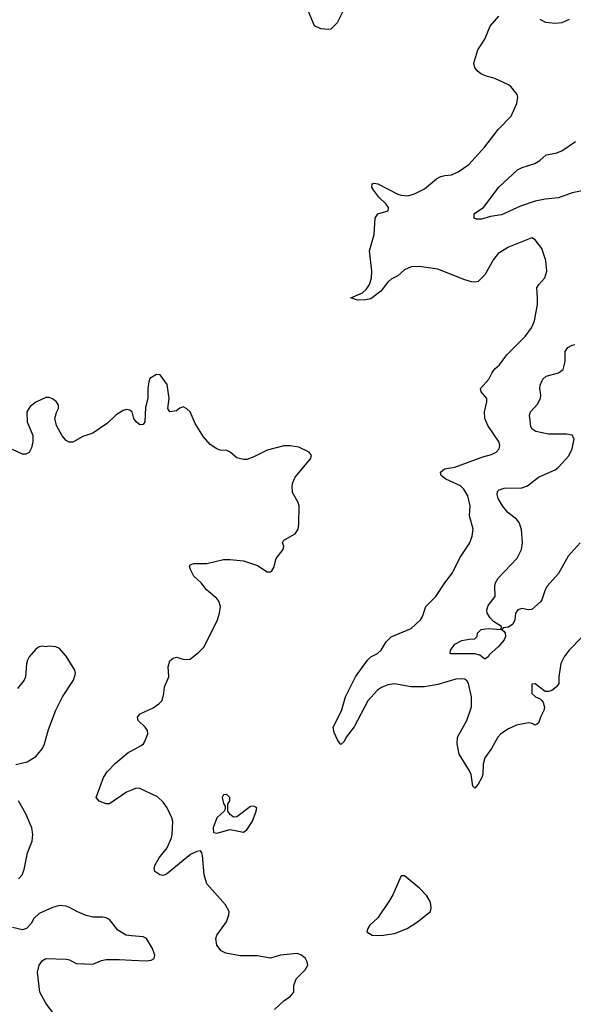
# Model space of a CAD drawing. Header units: inches. Extents: x 2134017 to 2292458, y 756222 to 916513.
# Tile 23 of 256: x 2209333 to 2212638, y 785957 to 791829. Entities that reach past the tile are written whole.
import ezdxf

# ---------------------------------------------------------------- set-up
doc = ezdxf.new("R2010")
doc.units = ezdxf.units.IN
doc.header["$MEASUREMENT"] = 0
for name, color, linetype in [('C2708', 7, 'Continuous'), ('C2718', 7, 'Continuous'), ('C2719', 7, 'Continuous')]:
    doc.layers.add(name, color=color, linetype=linetype)

msp = doc.modelspace()

# ---------------------------------------------------------------- linework, layer by layer
at = {"layer": 'C2708', "color": 5}
for points, elevation in [([(2210000, 789493.2), (2209990, 789501.2), (2209970, 789505.2), (2209950, 789499), (2209910, 789472.3), (2209857.3, 789422.7), (2209770, 789363.6), (2209710, 789342.9), (2209650, 789309.4), (2209629.5, 789309.5), (2209610, 789319), (2209587.2, 789347.2), (2209552.7, 789410), (2209544, 789450), (2209552.9, 789487.1), (2209564, 789510), (2209564, 789530), (2209554, 789550), (2209530, 789568.7), (2209510, 789575.3), (2209490, 789575.3), (2209430, 789549), (2209396.8, 789523.2), (2209376, 789490), (2209378.8, 789430), (2209411.3, 789350), (2209410.9, 789310.9), (2209404.5, 789275.5), (2209390, 789248.7), (2209370, 789237.2), (2209350, 789237.2), (2209290, 789265.2)], 320), ([(2209310, 787386.8), (2209377.5, 787402.5), (2209430, 787434.8), (2209470, 787482.8), (2209482, 787510), (2209504.4, 787595.6), (2209550, 787711), (2209589.7, 787790.3), (2209655.1, 787890), (2209666, 787930), (2209662.7, 787950), (2209610, 788034), (2209570, 788079), (2209550, 788089), (2209510, 788094), (2209490, 788088.7), (2209470, 788094), (2209450, 788088.7), (2209430, 788075.3), (2209390, 788029), (2209379.1, 788010), (2209373, 787987), (2209367.7, 787910), (2209360.7, 787890), (2209319.5, 787840.5)], 340), ([(2210000, 787234.9), (2209970, 787222.7), (2209870, 787152), (2209850, 787152), (2209808.3, 787168.3), (2209789.7, 787189.7), (2209833.1, 787310), (2209855.4, 787344.6), (2209904.4, 787395.6), (2209980.6, 787459.4), (2210000, 787469.7)], 320), ([(2209326, 786706), (2209347.3, 786730), (2209359.3, 786760.7), (2209380, 786860), (2209408.2, 786930), (2209412.6, 786970), (2209406.6, 787010), (2209370, 787092.7), (2209327, 787170)], 340), ([(2210000, 786366.4), (2209969.6, 786369.6), (2209919.6, 786399.6), (2209870, 786462.7), (2209850, 786472.3), (2209830, 786478), (2209770, 786478), (2209730, 786487), (2209674, 786510), (2209630, 786535.1), (2209610, 786542.4), (2209570, 786546), (2209530, 786534.3), (2209450, 786498), (2209418.4, 786470), (2209400.9, 786439.1), (2209374.8, 786410), (2209350, 786400.9), (2209290, 786415.6)], 340), ([(2209529.4, 785910), (2209490, 785964), (2209453.2, 786030), (2209439.3, 786150), (2209449.3, 786190.7), (2209470, 786218), (2209490, 786230.8), (2209610, 786226.8), (2209630, 786222.8), (2209670, 786201), (2209770, 786196), (2209820.7, 786219.3), (2209850, 786224.9), (2209930, 786225.5), (2210000, 786221.5)], 340)]:
    msp.add_lwpolyline(points, dxfattribs=dict(at, elevation=elevation))
at = {"layer": 'C2718', "color": 5}
for points, elevation in [([(2212691.3, 788148.7), (2212610, 788066.9), (2212583.5, 788030), (2212563.9, 787990), (2212550.5, 787910.5), (2212550.8, 787870), (2212538, 787850), (2212510, 787829), (2212490, 787822), (2212470, 787822), (2212410, 787868.7), (2212390, 787866), (2212390.8, 787810), (2212411, 787790), (2212438.9, 787778.9), (2212448.9, 787768.9), (2212457.4, 787757.4), (2212464.9, 787730), (2212462.3, 787710), (2212442, 787670), (2212430, 787634), (2212410, 787622), (2212391.6, 787631.6), (2212370, 787635.6), (2212298, 787622), (2212250, 787601), (2212204.9, 787570), (2212187.1, 787550), (2212150, 787482), (2212110, 787426.6), (2212099.1, 787390), (2212097.8, 787330), (2212092.2, 787310), (2212070, 787269.6), (2212050, 787246), (2212038.6, 787258.6), (2212027.3, 787327.3), (2212018.2, 787350), (2211956.3, 787450), (2211943.5, 787510), (2211947.1, 787550), (2212002.8, 787650), (2212030, 787731.3), (2212030.6, 787790), (2212012, 787870), (2212004, 787884), (2211990, 787895.6), (2211970, 787899.3), (2211936, 787896), (2211830, 787864.3), (2211750, 787849.9), (2211670, 787850.8), (2211570, 787868.1), (2211530, 787862.2), (2211493.2, 787846.8), (2211469.2, 787830), (2211412, 787768), (2211330, 787611.2), (2211282, 787550), (2211270, 787525.2), (2211250, 787506.6), (2211246.6, 787510), (2211230, 787534), (2211210, 787577.6), (2211205.3, 787610), (2211253.2, 787706.8), (2211277.2, 787790), (2211337.7, 787910), (2211410, 788009.4), (2211430, 788029.4), (2211468.2, 788050), (2211491.1, 788068.9), (2211521.1, 788118.9), (2211550, 788148.4), (2211670, 788198.2), (2211725.1, 788250), (2211736.8, 788270), (2211756.9, 788330), (2211818, 788390), (2211870, 788470.6), (2211917, 788530), (2211959.8, 788620.2), (2212019.7, 788710), (2212033.6, 788750), (2212039.5, 788790), (2212018.9, 788870), (2212022, 788930), (2212008.7, 788990), (2211985, 789030), (2211964.8, 789050), (2211876.8, 789090), (2211849.7, 789110), (2211845.7, 789130), (2211869.6, 789150), (2211930, 789160.9), (2212097.3, 789222.7), (2212150, 789236.9), (2212176.9, 789250), (2212195.3, 789270), (2212199.3, 789290), (2212195.8, 789310), (2212127.3, 789410), (2212109.8, 789450), (2212106.9, 789490), (2212122, 789550), (2212122.4, 789570), (2212088.2, 789610), (2212084.4, 789630), (2212134.1, 789685.9), (2212153.9, 789726.1), (2212170, 789747.4), (2212197.7, 789770), (2212240.5, 789830), (2212350, 789940.5), (2212388.8, 789991.2), (2212392.4, 790000)], 280), ([(2212679.3, 788710), (2212607.9, 788630), (2212550, 788527.3), (2212481.3, 788450), (2212468.7, 788430), (2212450.3, 788369.7), (2212442, 788358), (2212390, 788311.6), (2212370, 788309.4), (2212330, 788316.9), (2212306, 788310), (2212292.2, 788290), (2212288.8, 788250), (2212275.9, 788224.1), (2212250, 788206.6), (2212218, 788202), (2212211.3, 788190), (2212223.4, 788183.4), (2212230.5, 788170.5), (2212232.4, 788150), (2212224.2, 788130), (2212188.5, 788090), (2212136.9, 788043.1), (2212130, 788029), (2212110, 788016), (2212079.8, 788039.8), (2212050, 788047.6), (2211906.6, 788046.6), (2211902, 788050), (2211905.2, 788070), (2211930, 788106), (2211972.3, 788127.7), (2212015.5, 788135.5), (2212050, 788136), (2212064, 788150), (2212066, 788170), (2212088.3, 788191.7), (2212130, 788198.4), (2212208, 788192), (2212209, 788210), (2212161.1, 788241.1), (2212141.3, 788261.3), (2212123.7, 788290), (2212122, 788310), (2212130, 788334.8), (2212171.8, 788390), (2212168.7, 788450), (2212172.3, 788470), (2212190, 788497.8), (2212302.4, 788617.6), (2212329.1, 788670), (2212334.6, 788710), (2212329, 788789), (2212313.5, 788830), (2212298, 788850), (2212249.2, 788889.2), (2212215.4, 788930), (2212190, 788973.2), (2212183, 788997), (2212184.4, 789015.6), (2212194.3, 789025.7), (2212225.4, 789034.6), (2212330, 789037.6), (2212365.1, 789050), (2212430, 789100.9), (2212530, 789145.4), (2212550, 789159.7), (2212610, 789228.1), (2212631.3, 789270), (2212642.2, 789330), (2212631.1, 789351.1), (2212597.9, 789357.9), (2212490, 789356.5), (2212413.9, 789373.9), (2212389.8, 789389.8), (2212384, 789404), (2212376.4, 789470), (2212382.3, 789490), (2212423.8, 789536.2), (2212441.4, 789570), (2212443.9, 789590), (2212437.4, 789630), (2212438.9, 789650), (2212454.8, 789685.2), (2212476.4, 789703.6), (2212550, 789724), (2212576.2, 789743.8), (2212589.7, 789790), (2212589.6, 789850), (2212605.7, 789874.3), (2212630, 789888.7), (2212647.3, 789892.8)], 260), ([(2210000, 787469.7), (2210059.1, 787500.9), (2210072.3, 787510), (2210078.9, 787521.1), (2210098.4, 787570), (2210095.6, 787590), (2210081.6, 787610), (2210039.5, 787650), (2210036.2, 787670), (2210052, 787690), (2210130, 787725.3), (2210164.7, 787750), (2210183, 787770), (2210194.3, 787810), (2210197.6, 787850), (2210222.7, 787910), (2210219.5, 787970), (2210230, 788006), (2210250, 788020.7), (2210270, 788027.3), (2210314.4, 788014.4), (2210350, 788016.4), (2210403.3, 788056.7), (2210433.6, 788090), (2210514.3, 788250), (2210526.3, 788290), (2210531.8, 788330), (2210521.2, 788361.2), (2210510, 788377.2), (2210448.7, 788430), (2210417.2, 788470), (2210372.3, 788510), (2210352.3, 788550), (2210347, 788570), (2210350, 788578), (2210370, 788585.5), (2210450, 788586.8), (2210550, 788610.4), (2210590.5, 788610.5), (2210670, 788601.6), (2210753.4, 788573.4), (2210810, 788537.3), (2210830, 788536), (2210838, 788542), (2210850, 788562), (2210864.2, 788615.8), (2210905.2, 788670), (2210909.2, 788690), (2210902.7, 788710), (2210910, 788724.7), (2210977.2, 788762.8), (2210995.1, 788790), (2211000.1, 788819.9), (2211002, 788930), (2210995.1, 788950), (2210960.9, 789010), (2210959.5, 789050), (2210962.9, 789070), (2210978.5, 789101.5), (2211069.5, 789210), (2211075.1, 789230), (2211061.2, 789250), (2210999.3, 789279.3), (2210948.1, 789288.1), (2210910, 789288), (2210810, 789262.9), (2210730, 789222), (2210690, 789206.6), (2210670, 789206), (2210630, 789217.2), (2210590, 789249.3), (2210570, 789259.3), (2210530, 789262.7), (2210510, 789269.3), (2210470, 789296), (2210430, 789340.9), (2210380.3, 789420.3), (2210351.6, 789490), (2210330, 789509.2), (2210310, 789521.2), (2210290, 789513.2), (2210270, 789497.2), (2210228.7, 789490), (2210217.2, 789510), (2210224.5, 789570), (2210212.7, 789652.7), (2210172.1, 789712.1), (2210150, 789714), (2210111, 789690), (2210104, 789670), (2210097.3, 789630), (2210098.8, 789570), (2210084.5, 789515.5), (2210081, 789430), (2210070, 789415.3), (2210050, 789414), (2210028.7, 789430), (2210014, 789450), (2210004, 789490), (2210000, 789493.2)], 320), ([(2210854.2, 785925.8), (2210910, 785978), (2210950, 786006), (2210968.7, 786030), (2210969, 786070), (2210982.7, 786110), (2211037, 786163), (2211053.3, 786190), (2211049.6, 786210), (2211038.4, 786230), (2211016, 786250), (2210990, 786260.5), (2210890, 786250.9), (2210830, 786233.5), (2210750, 786247.2), (2210650, 786246.4), (2210562.9, 786262.9), (2210535.9, 786275.9), (2210509.8, 786310), (2210503.1, 786350), (2210509.8, 786370.2), (2210568.6, 786450), (2210582, 786490), (2210582.7, 786510), (2210562.3, 786550), (2210450, 786676.2), (2210435, 786730), (2210424.9, 786844.9), (2210420.9, 786860.9), (2210412.3, 786872.3), (2210390, 786869.6), (2210353.4, 786850), (2210210, 786732.7), (2210190, 786726), (2210170.7, 786729.3), (2210139.3, 786750), (2210136.2, 786770), (2210142.4, 786790), (2210166.6, 786830), (2210214, 786890), (2210239.8, 786950), (2210243.5, 786970), (2210247, 787047), (2210242, 787070), (2210213, 787130), (2210190, 787162.9), (2210155.1, 787195.1), (2210046.3, 787246.3), (2210025.1, 787245.1), (2210000, 787234.9)], 320), ([(2210000, 786221.5), (2210090, 786216.3), (2210118.9, 786221.1), (2210135.3, 786230), (2210139, 786250), (2210126, 786290), (2210089.3, 786349.3), (2210070, 786359), (2210000, 786366.4)], 340)]:
    msp.add_lwpolyline(points, dxfattribs=dict(at, elevation=elevation))
at = {"layer": 'C2718', "color": 5, "elevation": 320}
for points in [[(2210570, 787208), (2210550, 787206), (2210542, 787190), (2210550, 787154), (2210559.6, 787139.6), (2210559.6, 787120.4), (2210554, 787110), (2210510, 787068.7), (2210488, 787010), (2210490, 786982), (2210510, 786977.3), (2210590, 786999.3), (2210670, 786983.8), (2210690, 786998.8), (2210722.7, 787050), (2210745.2, 787110), (2210748, 787130), (2210730, 787139), (2210710, 787137.2), (2210630, 787075.3), (2210610, 787074), (2210589.3, 787089.3), (2210575.3, 787110), (2210575.3, 787150), (2210588, 787170), (2210588, 787190)], [(2211610, 786724), (2211560.3, 786610), (2211537.4, 786570), (2211470, 786474), (2211424, 786430), (2211410.8, 786410), (2211406, 786390), (2211438, 786370), (2211490, 786367.9), (2211570, 786379.8), (2211646, 786410), (2211708, 786450), (2211784.5, 786510), (2211789.6, 786530), (2211787.3, 786552.7), (2211783.5, 786570), (2211764.2, 786604.2), (2211720.5, 786650), (2211630, 786723.7)]]:
    msp.add_lwpolyline(points, close=True, dxfattribs=at)
at = {"layer": 'C2719', "color": 5}
for points, elevation in [([(2211261.5, 791878.5), (2211228, 791810), (2211190, 791772.3), (2211174, 791770), (2211130, 791774.5), (2211093.3, 791793.3), (2211057.4, 791877.4)], 280), ([(2212392.4, 790000), (2212406.1, 790033.9), (2212423.1, 790130), (2212424.8, 790170), (2212419.6, 790230), (2212431.6, 790250), (2212467.8, 790290), (2212479.1, 790330), (2212472.7, 790392.7), (2212450, 790465.2), (2212410, 790517.2), (2212390, 790529.2), (2212250, 790473.3), (2212190, 790434), (2212161, 790399), (2212110, 790307.6), (2212070, 790268), (2212050, 790263.5), (2212030, 790265.4), (2211990, 790276.9), (2211830, 790340.5), (2211717.4, 790357.4), (2211670, 790356), (2211630, 790338), (2211590, 790300.9), (2211550, 790280.9), (2211530, 790264.5), (2211488.7, 790210), (2211430, 790164.7), (2211397.7, 790157.7), (2211350, 790155.6), (2211309.3, 790170), (2211379.7, 790200.3), (2211400.7, 790219.3), (2211420.8, 790250), (2211433.2, 790286.8), (2211435.1, 790330), (2211422, 790450), (2211448.7, 790548.7), (2211454.3, 790645.7), (2211470, 790670.4), (2211532.7, 790690), (2211534.3, 790710), (2211521.1, 790730), (2211477.3, 790770), (2211446.8, 790810), (2211435.4, 790830), (2211437.2, 790850), (2211450, 790853.8), (2211470, 790851.1), (2211590, 790789.4), (2211610, 790782.3), (2211650, 790779.6), (2211689, 790790), (2211750, 790821.3), (2211820.9, 790879.1), (2211846.2, 790893.8), (2211870, 790900.3), (2211910, 790903.1), (2211950, 790922), (2212013.9, 790966.1), (2212110, 791070.4), (2212190, 791174.9), (2212266.3, 791253.7), (2212301.3, 791330), (2212307.3, 791367.3), (2212302.7, 791382.7), (2212264.5, 791430), (2212250, 791441.6), (2212170, 791478), (2212113.4, 791493.4), (2212086, 791506), (2212064.2, 791524.2), (2212050, 791543.7), (2212043.5, 791570), (2212067.9, 791650), (2212110, 791712), (2212141.6, 791790), (2212192.5, 791850)], 280), ([(2212612.7, 791830), (2212570, 791809.7), (2212530, 791806.6), (2212472.8, 791812.8), (2212439.3, 791830)], 260), ([(2212750, 790820.6), (2212630, 790796.5), (2212550, 790765.8), (2212470, 790759.4), (2212410, 790746.3), (2212322.7, 790717.3), (2212210, 790665), (2212144.1, 790655.9), (2212090, 790639.7), (2212059, 790639), (2212046, 790646), (2212046, 790670), (2212050, 790676), (2212102, 790710), (2212193, 790830), (2212305.5, 790934.5), (2212331.8, 790948.2), (2212408, 790972.1), (2212438.4, 790990), (2212476.1, 791023.9), (2212533.4, 791033.4), (2212570, 791046.2), (2212650, 791101.8)], 260)]:
    msp.add_lwpolyline(points, dxfattribs=dict(at, elevation=elevation))

doc.saveas('drawing.dxf')
